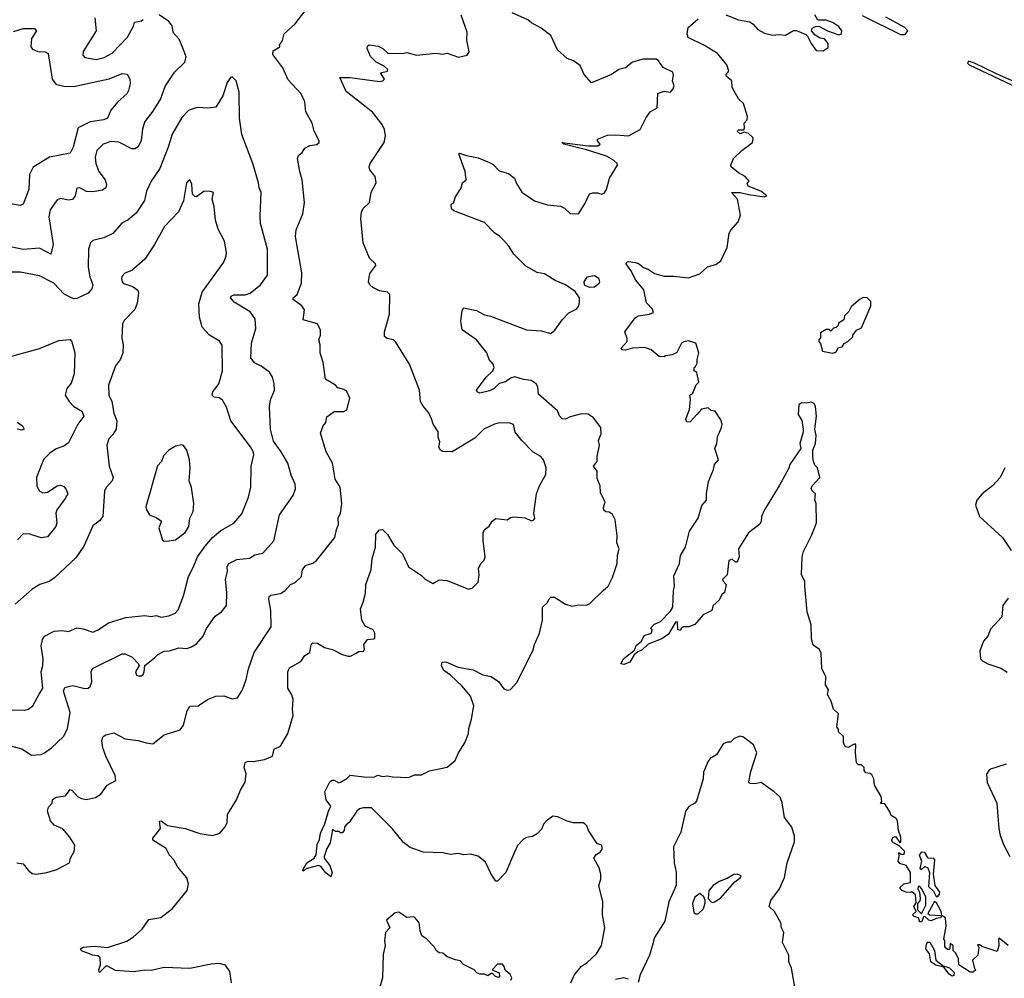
# Model space of a CAD drawing. Extents: x 1603745 to 1745082, y 385868 to 533966.
# Tile 193 of 256: x 1657433 to 1663517, y 445072 to 450993. Entities that reach past the tile are written whole.
import ezdxf

# ---------------------------------------------------------------- set-up
doc = ezdxf.new("R2010")
doc.units = 0

msp = doc.modelspace()

# ---------------------------------------------------------------- linework, layer by layer
at = {"layer": '0CON20XD'}
for points in [[(1658295, 451024.1), (1658347.2, 450987.2), (1658371.8, 450955), (1658379.4, 450915), (1658415.3, 450875.3), (1658441.4, 450815), (1658459.2, 450765), (1658450.7, 450729.3), (1658384.7, 450665.3), (1658332.2, 450585), (1658301.8, 450505), (1658255, 450428.1), (1658205.6, 450365), (1658192, 450318), (1658182.7, 450247.3), (1658165, 450207.1), (1658145, 450195.4), (1658125, 450194.6), (1658045, 450235.9), (1657995, 450240), (1657949.4, 450225), (1657909.6, 450185), (1657899.3, 450145), (1657902.8, 450105), (1657921.2, 450055), (1657960, 450005), (1657968.2, 449975), (1657964.3, 449955), (1657945, 449941.1), (1657885, 449929.1), (1657845, 449932.5), (1657805, 449953.8), (1657786.7, 449953.3), (1657775.8, 449905), (1657758.3, 449881.7), (1657735, 449879.2), (1657685, 449887.8), (1657665, 449881.4), (1657621.9, 449818.1), (1657612.1, 449775), (1657638.7, 449605), (1657625.6, 449544.4), (1657555, 449581.6), (1657455, 449574.6), (1657375, 449589.6)], [(1657415, 445786), (1657455, 445780), (1657485, 445740), (1657510.5, 445720.5), (1657535, 445716.2), (1657600, 445725), (1657662.5, 445745), (1657740, 445785), (1657747.5, 445815), (1657770, 445855), (1657773.3, 445895), (1657742, 445945), (1657700, 445995), (1657645, 446018.1), (1657622.5, 446045), (1657604.5, 446105.5), (1657610.3, 446129.7), (1657632.5, 446155), (1657635, 446177.5), (1657658.8, 446191.2), (1657715, 446199.2), (1657745, 446238), (1657755, 446234), (1657790, 446195), (1657815, 446182.7), (1657845, 446177.5), (1657901.3, 446188.7), (1657935, 446210), (1657973.3, 446265), (1658026.7, 446295), (1658023.1, 446325), (1657964.8, 446444.8), (1657947.1, 446495), (1657940.8, 446539.2), (1657947.5, 446565), (1657965, 446576.2), (1658015, 446588.8), (1658085, 446552.5), (1658165, 446540.8), (1658213.8, 446526.2), (1658255, 446521.2), (1658324.4, 446575.6), (1658425, 446606.7), (1658443.9, 446636.1), (1658468, 446725), (1658485, 446753.8), (1658535, 446756.2), (1658593.3, 446795), (1658645, 446814), (1658695, 446816.7), (1658745, 446798.8), (1658777.5, 446805), (1658810, 446855), (1658833, 446917), (1658845.5, 446984.5), (1658880.5, 447085), (1658987.5, 447242.5), (1658985.5, 447345), (1658971.9, 447415), (1658975, 447430), (1658985, 447439.2), (1659045, 447450), (1659072.3, 447467.7), (1659105, 447503.8), (1659135, 447516.7), (1659173.3, 447555), (1659180, 447595), (1659198.6, 447621.4), (1659245, 447635.8), (1659267.3, 447652.7), (1659379.2, 447795), (1659389.2, 447845), (1659403.1, 447875), (1659400, 447915), (1659415.6, 447945), (1659423.1, 448005), (1659412.9, 448105), (1659382.2, 448155), (1659365.6, 448255), (1659325.8, 448325), (1659290.7, 448439.3), (1659308, 448485), (1659323.3, 448505), (1659330.5, 448539.5), (1659375, 448573.3), (1659435, 448573.3), (1659455, 448583.3), (1659473.3, 448655), (1659455, 448697.5), (1659435, 448710), (1659399.3, 448719.3), (1659385, 448736.7), (1659322.9, 448772.9), (1659308.8, 448875), (1659288.6, 448935), (1659289.2, 448985), (1659282, 449015), (1659292, 449045), (1659291.2, 449075), (1659272.5, 449115), (1659185, 449138.8), (1659192.1, 449202.1), (1659175, 449226.2), (1659122, 449265), (1659122, 449275), (1659147.5, 449295), (1659174.3, 449365), (1659175, 449430), (1659137.5, 449655), (1659141.4, 449695), (1659182.9, 449795), (1659192.9, 449865), (1659178.9, 450005), (1659163.1, 450055), (1659150, 450135), (1659155.9, 450154.1), (1659177.7, 450172.3), (1659195, 450200), (1659225, 450216.7), (1659268.3, 450221.7), (1659282.5, 450235), (1659283.3, 450245), (1659252.5, 450305), (1659239.2, 450355), (1659200.8, 450425), (1659194, 450485), (1659172.9, 450535), (1659092.4, 450622.4), (1659058.9, 450695), (1658997.3, 450777.3), (1658998.8, 450801.2), (1659040, 450825), (1659037.5, 450835), (1659056.7, 450865), (1659066.7, 450905), (1659135, 450966.7), (1659203.8, 451055)], [(1657930.7, 445199.3), (1657915, 445212), (1657885, 445216), (1657815, 445241.9), (1657808, 445255), (1657825, 445265.6), (1657895, 445271.2), (1657975, 445262), (1658095, 445302), (1658135, 445328), (1658188.8, 445375), (1658230, 445435), (1658305, 445448), (1658376.2, 445503.8), (1658466.7, 445615), (1658476.7, 445655), (1658465, 445692.5), (1658408.8, 445758.8), (1658384.4, 445804.4), (1658356.2, 445835), (1658338, 445875), (1658256.2, 445925), (1658255, 445937.5), (1658301.7, 445998.3), (1658297.5, 446042.5), (1658306.7, 446045), (1658346.2, 446016.2), (1658455, 445997.1), (1658545, 445967.1), (1658625, 445954.3), (1658670.3, 445969.7), (1658702.3, 446007.7), (1658713.8, 446035), (1658716.2, 446085), (1658772.5, 446175), (1658797.5, 446235), (1658826.8, 446283.2), (1658832, 446335), (1658820, 446375), (1658826, 446405), (1658845, 446414.3), (1658875, 446412), (1658945, 446424), (1658995, 446443.8), (1659005, 446486.7), (1659045, 446506.2), (1659089.2, 446585), (1659123.3, 446695), (1659118.8, 446735), (1659122.5, 446795), (1659113.9, 446823.9), (1659090, 446865), (1659090, 446965), (1659099.7, 446990.3), (1659170.3, 447029.7), (1659194.5, 447065.5), (1659225, 447083.8), (1659234.2, 447135), (1659245, 447144), (1659272.3, 447142.3), (1659316.4, 447116.4), (1659365, 447103.3), (1659425, 447073.3), (1659463, 447063), (1659477, 447063), (1659508.3, 447078.3), (1659528.3, 447091.7), (1659556.4, 447093.6), (1659562.5, 447105), (1659560, 447135), (1659582.5, 447165), (1659621.7, 447168.3), (1659626.4, 447173.6), (1659626.7, 447205), (1659616.7, 447225), (1659568.3, 447248.3), (1659546.2, 447285), (1659537.8, 447355), (1659555.8, 447395), (1659569.1, 447450.9), (1659570.6, 447505), (1659605, 447597.5), (1659610, 447665), (1659631.1, 447735), (1659634.3, 447815), (1659655, 447843.3), (1659673.6, 447843.6), (1659705, 447813.3), (1659745, 447746.7), (1659798, 447695), (1659835, 447613.3), (1659915, 447560), (1659938, 447538), (1659985, 447511.2), (1660025, 447532.5), (1660075, 447530), (1660205, 447476.2), (1660228.3, 447481.7), (1660265, 447520), (1660272, 447565), (1660268, 447605), (1660283.2, 447636.8), (1660303.3, 447655), (1660308, 447675), (1660297.3, 447777.3), (1660295.9, 447824.1), (1660304, 447845), (1660334.4, 447865.6), (1660352.9, 447895), (1660375, 447913.3), (1660445, 447904.3), (1660465, 447918.8), (1660485, 447922), (1660555, 447916.2), (1660595, 447897.5), (1660610, 447905), (1660616.2, 447915), (1660608.8, 447945), (1660626.4, 448065), (1660645, 448113.8), (1660683.8, 448185), (1660686, 448225), (1660670, 448275), (1660652, 448295), (1660605, 448321.9), (1660534.6, 448394.6), (1660495, 448446.2), (1660483.1, 448493.1), (1660461.1, 448501.1), (1660395, 448503.3), (1660366.7, 448495), (1660300.8, 448465), (1660245, 448408.9), (1660105, 448323.8), (1660045, 448326), (1660032, 448335), (1660022.4, 448352.4), (1660029.2, 448385), (1660019.2, 448415), (1660018.6, 448448.6), (1659987.1, 448495), (1659976.9, 448526.9), (1659961.4, 448565), (1659925.5, 448605.5), (1659908.6, 448635), (1659903.1, 448705), (1659842, 448865), (1659755, 449003.3), (1659742.5, 449015), (1659702.5, 449025), (1659686.1, 449036.1), (1659686, 449065), (1659717.5, 449175), (1659720, 449295), (1659705, 449310), (1659655, 449318), (1659615, 449340), (1659596, 449355), (1659587.5, 449375), (1659596, 449425), (1659633.3, 449475), (1659631.2, 449485), (1659595, 449520.6), (1659555.3, 449615), (1659541.1, 449765), (1659545, 449803.3), (1659555, 449827.5), (1659594, 449865), (1659605, 449927.5), (1659635.8, 449985), (1659628.9, 450025), (1659595.3, 450065), (1659592, 450085), (1659597.4, 450105), (1659684.5, 450235), (1659692.5, 450275), (1659686, 450315), (1659672, 450345), (1659612.1, 450422.1), (1659450.5, 450550.5), (1659410, 450635), (1659475, 450636.7), (1659655, 450612.2), (1659677.5, 450615), (1659687.5, 450625), (1659662.5, 450665), (1659705.7, 450674.3), (1659706.7, 450685), (1659685.5, 450705.5), (1659635, 450731.5), (1659599.4, 450765), (1659580.6, 450815), (1659581.4, 450828.6), (1659592.5, 450837.5), (1659648.7, 450828.7), (1659676.7, 450815), (1659707, 450787), (1659795, 450784.2), (1659825, 450790.8), (1659885, 450774.2), (1660005, 450786.2), (1660045, 450780), (1660073.3, 450786.7), (1660145, 450762.5), (1660196.7, 450773.3), (1660210, 450795), (1660196.4, 450866.4), (1660198, 450915), (1660160.3, 451020.3)], [(1657896.2, 451005), (1657904.3, 450925), (1657825, 450796.7), (1657823, 450773), (1657835, 450758.8), (1657905, 450748.1), (1657955, 450759.5), (1658004.6, 450785.4), (1658098.5, 450885), (1658135, 450953.3), (1658141.8, 450978.2), (1658185.8, 450985), (1658196.5, 450995)], [(1660837.5, 445045), (1660858.3, 445091.7), (1660902, 445145), (1660940, 445170), (1660996, 445224), (1661027.5, 445275), (1661047.3, 445385), (1661033.3, 445465), (1661035.5, 445545.5), (1661011.2, 445645), (1661023.3, 445685), (1661023.8, 445715), (1661013.3, 445755), (1660980, 445815), (1660995, 445837.5), (1661019.3, 445850.7), (1661031.7, 445868.3), (1661032.5, 445885), (1661025, 445897.5), (1661003.9, 445903.9), (1660993.9, 445913.9), (1660947.5, 445985), (1660937.5, 446015), (1660925, 446027.5), (1660915, 446032.5), (1660855, 446033.3), (1660815, 446043.8), (1660758.8, 446068.8), (1660726.4, 446073.6), (1660685, 446043.3), (1660670, 446025), (1660658, 445995), (1660632.3, 445967.7), (1660601.7, 445948.3), (1660565, 445942), (1660545, 445931.2), (1660508.3, 445891.7), (1660490.7, 445850.7), (1660435.8, 445725), (1660385, 445673.3), (1660375, 445672.5), (1660346.2, 445715), (1660310.3, 445790.3), (1660265, 445827.5), (1660218.7, 445838.7), (1660175.5, 445834.5), (1660145, 445842.5), (1660095, 445837.5), (1660046.8, 445846.8), (1659925, 445851.5), (1659845, 445879.5), (1659805, 445910.6), (1659735, 445998), (1659605.6, 446125.6), (1659555, 446126.2), (1659531.7, 446118.3), (1659515.9, 446104.1), (1659467.5, 446035), (1659450, 446020), (1659440, 446005), (1659437.5, 445985), (1659425, 445970), (1659415, 445970), (1659405, 445980), (1659385, 445980), (1659365, 445992.5), (1659351.7, 445908.3), (1659330.8, 445875), (1659313.3, 445825), (1659315, 445814), (1659349.8, 445769.8), (1659363.1, 445725), (1659355, 445700), (1659324, 445724), (1659292.6, 445762.6), (1659278.9, 445768.9), (1659209.1, 445750.9), (1659185, 445734.5), (1659181.4, 445741.4), (1659207.5, 445785), (1659253.1, 445815), (1659263.6, 445835), (1659270.2, 445899.8), (1659285, 445928.8), (1659292, 445968), (1659317.3, 446027.3), (1659340, 446105), (1659356, 446135), (1659326.7, 446175), (1659318.8, 446225), (1659350, 446285), (1659364.1, 446295.9), (1659375, 446296.2), (1659405, 446280), (1659415, 446283.3), (1659453.8, 446306.2), (1659475, 446326.7), (1659575, 446314.2), (1659625, 446316.7), (1659645, 446326.2), (1659675, 446318.8), (1659705, 446323.3), (1659736.4, 446316.4), (1659835, 446313.3), (1659871.7, 446328.3), (1659915, 446330), (1659965, 446353.8), (1660075, 446376.7), (1660123, 446417), (1660143.3, 446465), (1660183.6, 446526.4), (1660206.7, 446585), (1660208.8, 446615), (1660225, 446672.5), (1660238.6, 446755), (1660219.2, 446815), (1660167.3, 446877.3), (1660094, 446945), (1660053.5, 446973.5), (1660038.6, 447005), (1660043.3, 447025), (1660065, 447027.5), (1660142.5, 446995), (1660235, 446977.5), (1660295, 446947.5), (1660345, 446937.1), (1660391.2, 446905), (1660425, 446861.2), (1660447, 446853), (1660465, 446856.7), (1660505, 446900), (1660603.8, 447095), (1660613.3, 447135), (1660643.8, 447205), (1660663.3, 447285), (1660663.8, 447365), (1660695, 447393.3), (1660703.6, 447416.4), (1660715, 447425.6), (1660737.4, 447427.4), (1660805, 447384), (1660845, 447370), (1660885, 447378.6), (1660935, 447378), (1660955, 447386.7), (1661038.3, 447468.3), (1661069.2, 447495), (1661095, 447547.5), (1661123.8, 447635), (1661126.2, 447685), (1661136, 447725), (1661122.7, 447762.7), (1661124.3, 447805), (1661112, 447905), (1661095, 447936.2), (1661075, 447951.2), (1661054.3, 447954.3), (1661042.9, 447962.9), (1661040.5, 447979.5), (1661050, 448015), (1661021.8, 448071.8), (1661019.2, 448115), (1661000.2, 448160.2), (1661000.6, 448205), (1660977.5, 448235), (1661001.2, 448265), (1661000, 448295), (1661016.2, 448365), (1661010, 448395), (1661026, 448435), (1661023.3, 448475), (1660977.5, 448535), (1660945, 448556), (1660905, 448558), (1660835, 448541.2), (1660805, 448526.2), (1660785, 448528.8), (1660767.3, 448547.3), (1660755, 448578), (1660639.3, 448679.3), (1660633.3, 448725), (1660624.2, 448745), (1660593.8, 448763.8), (1660545, 448770.4), (1660492.2, 448787.8), (1660465, 448778.2), (1660435, 448755.6), (1660395, 448745.5), (1660365, 448715.8), (1660335, 448700), (1660275, 448686), (1660260, 448695), (1660256.2, 448705), (1660315, 448786.2), (1660356.2, 448825), (1660363.8, 448845), (1660358, 448865), (1660333.5, 448895), (1660319.2, 448935), (1660255.6, 449015.6), (1660167, 449077), (1660158.1, 449131.9), (1660166.7, 449195), (1660175, 449212.5), (1660255, 449197.8), (1660305, 449170.5), (1660342, 449162), (1660565, 449077.1), (1660655, 449071.5), (1660714.3, 449055.7), (1660740, 449075), (1660787.6, 449142.4), (1660825, 449183.3), (1660875, 449206.7), (1660887.5, 449225), (1660892.5, 449247.5), (1660891.2, 449275), (1660865, 449313.8), (1660806.1, 449356.1), (1660742.3, 449382.3), (1660675, 449423.8), (1660630.9, 449430.9), (1660560.1, 449470.1), (1660486, 449545), (1660456, 449595), (1660425, 449629.2), (1660400, 449655), (1660367, 449677), (1660305, 449740), (1660115, 449812.2), (1660101.4, 449825), (1660098.8, 449851.2), (1660114.3, 449865.7), (1660122.5, 449895), (1660160, 449955), (1660168.8, 449985), (1660191.2, 450005), (1660185.5, 450055), (1660146, 450165), (1660150.7, 450169.3), (1660193.3, 450153.3), (1660265, 450140), (1660335, 450111.9), (1660358.9, 450098.9), (1660395, 450060), (1660453.3, 450043.3), (1660490.8, 450015), (1660501.7, 449981.7), (1660535, 449928.8), (1660613.3, 449875), (1660695, 449849.5), (1660775, 449840.8), (1660798.5, 449828.5), (1660835, 449796.2), (1660885, 449793.8), (1660925.7, 449855), (1660952.9, 449917.1), (1660975, 449924), (1661005, 449923.8), (1661025, 449916.2), (1661045, 449922.5), (1661058, 449945), (1661078, 450015), (1661126.7, 450095), (1661123.8, 450105), (1661102.5, 450125), (1661059.5, 450149.5), (1660935, 450190), (1660795, 450223.6), (1660783.3, 450235), (1660944.4, 450214.4), (1661005.9, 450214.1), (1661020, 450225), (1661002.5, 450245), (1661003.9, 450256.1), (1661065, 450280), (1661115, 450282.9), (1661194.4, 450275.6), (1661265.7, 450314.3), (1661300.8, 450385), (1661328.8, 450425), (1661370.7, 450449.3), (1661375, 450538), (1661415, 450551.1), (1661455, 450546), (1661470.8, 450565), (1661476, 450585), (1661466.2, 450615), (1661472.3, 450647.7), (1661468.5, 450668.5), (1661408.2, 450698.2), (1661379.5, 450739.5), (1661365, 450749.4), (1661285, 450749.1), (1661218.6, 450731.4), (1661175, 450696.5), (1661135, 450684.5), (1661089.2, 450655), (1660965, 450603.8), (1660920.8, 450655), (1660895, 450710), (1660855, 450738.8), (1660815, 450753.3), (1660756.3, 450806.3), (1660713.8, 450895), (1660655, 450940), (1660595, 450974.5), (1660571.5, 450991.5), (1660476.2, 451035)], [(1661795, 451022.2), (1661875, 450992.2), (1661945, 450979.4), (1661965, 450966), (1661993.2, 450933.2), (1662035, 450910), (1662085, 450897.5), (1662125, 450902.5), (1662165, 450897.5), (1662215, 450926.7), (1662233, 450927), (1662290.7, 450900.7), (1662300.7, 450890.7), (1662323.3, 450845), (1662355, 450803.3), (1662398.3, 450801.7), (1662427.8, 450822.2), (1662428.5, 450845), (1662405, 450874.4), (1662379.5, 450879.5), (1662347.1, 450897.1), (1662326.2, 450925), (1662329.2, 450940.8), (1662355, 450952.9), (1662375, 450951.4), (1662423.8, 450925), (1662495, 450898.6), (1662511.2, 450905), (1662512.5, 450925), (1662495, 450950.8), (1662455.7, 450975), (1662415, 450990), (1662365, 450991.1), (1662345, 451022.5)], [(1662638.9, 451018.9), (1662875, 450902.3), (1662905, 450901.2), (1662921.4, 450925), (1662902.9, 450945), (1662785, 451009.4)], [(1662910, 445605), (1662882.5, 445615), (1662873.3, 445625), (1662873.8, 445635), (1662895, 445656.7), (1662936.7, 445663.3), (1662936.4, 445726.4), (1662909.3, 445769.3), (1662871.7, 445781.7), (1662860, 445795), (1662867.5, 445825), (1662865, 445850), (1662878.3, 445838.3), (1662895, 445837.5), (1662902.5, 445855), (1662868.3, 445888.3), (1662825, 445914), (1662822, 445925), (1662827, 445943), (1662845, 445947.5), (1662871.7, 445911.7), (1662876.4, 445913.6), (1662876.7, 445945), (1662862.5, 445985), (1662857.5, 446045), (1662849.3, 446059.3), (1662815, 446080), (1662812.5, 446095), (1662779.3, 446149.3), (1662751.7, 446151.7), (1662760, 446165), (1662756.7, 446195), (1662713.8, 446265), (1662710, 446305), (1662698.3, 446328.3), (1662687, 446337), (1662661.7, 446341.7), (1662650, 446355), (1662650, 446375), (1662635, 446390), (1662615, 446390), (1662603, 446403), (1662596.7, 446465), (1662600, 446515), (1662595, 446520), (1662585, 446517.5), (1662551.7, 446498.3), (1662535, 446502.5), (1662523.3, 446525), (1662522.5, 446565), (1662492.5, 446595), (1662491.7, 446611.7), (1662482.5, 446625), (1662492.5, 446705), (1662461.2, 446735), (1662447.5, 446785), (1662423.3, 446825), (1662430, 446855), (1662412.5, 446885), (1662413.8, 446935), (1662390, 446985), (1662385, 447080), (1662375, 447102.5), (1662335, 447130), (1662325, 447170), (1662322.5, 447255), (1662298.9, 447335), (1662283.9, 447495), (1662283.4, 447523.4), (1662263.9, 447566.1), (1662267.1, 447675), (1662275, 447708.8), (1662328, 447812), (1662355.4, 447885), (1662354, 448005), (1662346.2, 448025), (1662350, 448065), (1662330.7, 448080.7), (1662324.2, 448095.8), (1662330, 448115), (1662376.2, 448165), (1662363.3, 448225), (1662345, 448242.5), (1662336.7, 448265), (1662333.9, 448296.1), (1662333.8, 448335), (1662349.2, 448375), (1662354, 448425), (1662345.7, 448465), (1662355.7, 448545), (1662350, 448605), (1662341.7, 448621.7), (1662325, 448630), (1662295, 448624), (1662263.6, 448626.4), (1662246.1, 448613.9), (1662243.3, 448555), (1662265, 448517.5), (1662273.9, 448463.9), (1662274, 448445), (1662253.8, 448375), (1662260, 448345), (1662190.8, 448245), (1662185, 448223.3), (1662126.4, 448113.6), (1662035.7, 447965), (1662017.1, 447925), (1662014, 447895), (1662005, 447876.7), (1661935.5, 447824.5), (1661874.2, 447725), (1661879.2, 447675), (1661865, 447642.5), (1661855, 447642.5), (1661835, 447661.2), (1661815, 447653.8), (1661803.8, 447565), (1661776.2, 447535), (1661778.8, 447525), (1661798.8, 447505), (1661787.5, 447455), (1661772.5, 447445), (1661752.5, 447405), (1661716.7, 447375), (1661710, 447345), (1661655, 447317.5), (1661605, 447257.5), (1661566.4, 447243.6), (1661535, 447242.5), (1661520, 447235), (1661515, 447220), (1661500, 447225), (1661497.5, 447275), (1661485, 447271.2), (1661441.7, 447198.3), (1661401.2, 447168.8), (1661315, 447137.1), (1661279.5, 447100.5), (1661251.7, 447088.3), (1661230.2, 447069.8), (1661202, 447025), (1661165, 447010.9), (1661146.2, 447015), (1661163.4, 447046.6), (1661187.1, 447065), (1661230.7, 447099.3), (1661241.9, 447128.1), (1661274.4, 447155), (1661291.1, 447188.9), (1661336.7, 447205), (1661340, 447225), (1661333, 447233), (1661335, 447240), (1661355, 447260), (1661393, 447277), (1661455, 447340), (1661468.8, 447365), (1661472, 447465), (1661478.8, 447495), (1661475, 447557.5), (1661509.2, 447635), (1661515.7, 447684.3), (1661546.2, 447735), (1661571.4, 447835), (1661624.2, 447915), (1661647.1, 447992.9), (1661676, 448025), (1661675.7, 448065), (1661688.8, 448141.2), (1661720, 448215), (1661726.7, 448245), (1661750, 448275), (1661727.5, 448345), (1661740, 448375), (1661744.2, 448415.8), (1661770, 448475), (1661772.5, 448495), (1661765, 448522.5), (1661730, 448575), (1661705, 448580), (1661686.4, 448596.4), (1661645, 448586.7), (1661616.7, 448555), (1661575, 448510), (1661555, 448507.5), (1661548.8, 448525), (1661571.2, 448585), (1661577.5, 448645), (1661572.5, 448675), (1661593, 448687), (1661613, 448737), (1661630, 448755), (1661617.5, 448815), (1661600, 448825), (1661600, 448845), (1661609.3, 448850.7), (1661619.3, 448870.7), (1661618.8, 448895), (1661630, 448935), (1661610, 448995), (1661565, 449009.2), (1661536.4, 449003.6), (1661522.5, 448995), (1661493, 448937), (1661465, 448922.5), (1661423, 448917), (1661415, 448910), (1661385, 448912.5), (1661335, 448953.3), (1661295, 448968), (1661220, 448965), (1661175, 448951.4), (1661153.3, 448955), (1661150, 448965), (1661186.2, 449005), (1661186.7, 449025), (1661172.5, 449065), (1661235, 449152.5), (1661255, 449163.3), (1661325, 449174.3), (1661350, 449185), (1661343.8, 449205), (1661306, 449245), (1661290, 449325), (1661238.8, 449385), (1661208.8, 449445), (1661180.5, 449485), (1661184.2, 449495.8), (1661195, 449500), (1661235, 449494.4), (1661256.6, 449486.6), (1661286.7, 449463.3), (1661315, 449452), (1661354.5, 449424.5), (1661415, 449410), (1661475, 449410), (1661565, 449398), (1661635, 449423.8), (1661683.6, 449466.4), (1661735, 449481.2), (1661765, 449503.3), (1661804.5, 449585.5), (1661816.2, 449675), (1661826.1, 449693.9), (1661872.5, 449745), (1661887.5, 449785), (1661868.5, 449885), (1661830, 449925), (1661885.5, 449925.5), (1661935, 449912.5), (1662035, 449900), (1662050, 449905), (1662012.5, 449935), (1661933.3, 449965), (1661927, 449983), (1661940, 449995), (1661916, 450025), (1661875, 450047.5), (1661828.8, 450085), (1661826.7, 450095), (1661842.5, 450135), (1661893.8, 450185), (1661961.2, 450235), (1661965.8, 450254.2), (1661962, 450265), (1661935, 450290), (1661912.3, 450297.7), (1661885, 450287.1), (1661866.2, 450305), (1661875, 450313.8), (1661907.5, 450312.5), (1661911.9, 450325), (1661908.5, 450355), (1661927.5, 450375), (1661930, 450395), (1661906, 450475), (1661874.6, 450504.6), (1661834.3, 450575), (1661833.3, 450615), (1661798, 450645), (1661798.8, 450655), (1661814, 450675), (1661801.2, 450715), (1661745, 450784.2), (1661664.5, 450834.5), (1661563, 450883), (1661556, 450905), (1661563.8, 450945), (1661625, 450998)], [(1657395, 450920.6), (1657455, 450938.5), (1657525, 450938), (1657536.2, 450925), (1657505, 450877.5), (1657501.2, 450825), (1657511.2, 450811.2), (1657545, 450796), (1657590, 450795), (1657608.8, 450785), (1657634, 450625), (1657655, 450594.5), (1657705, 450582.9), (1657765, 450580.5), (1657985, 450628), (1658065, 450660), (1658095.9, 450655.9), (1658113.3, 450625), (1658116.1, 450596.1), (1658106, 450555), (1658094, 450535), (1658040, 450485), (1657996.5, 450433.5), (1657975.5, 450384.5), (1657952.5, 450375), (1657867.9, 450362.1), (1657794.5, 450325.5), (1657762.5, 450205), (1657745, 450168.8), (1657616.8, 450143.2), (1657515, 450081.2), (1657493.4, 450036.6), (1657488.2, 449945), (1657455, 449853.8), (1657435, 449845.8), (1657355, 449859.2)], [(1663661.9, 450571.9), (1663467.7, 450657.7), (1663332.2, 450725), (1663295, 450736.8), (1663289.7, 450725), (1663300.4, 450715), (1663635, 450554.8)], [(1657375, 446507.8), (1657445, 446489.4), (1657505, 446450), (1657565, 446455.7), (1657585, 446464.3), (1657629.2, 446495), (1657703.2, 446566.8), (1657727.2, 446612.8), (1657745.4, 446715), (1657703.1, 446845), (1657712, 446868), (1657761.7, 446881.7), (1657835, 446861.4), (1657855, 446864), (1657867.5, 446875), (1657877.4, 446902.6), (1657873.3, 446965), (1657882.5, 446985), (1658065, 447076.2), (1658085, 447076.2), (1658127.5, 447055), (1658167.5, 447015), (1658170, 447005), (1658148.8, 446965), (1658153.9, 446943.9), (1658165, 446940), (1658185, 446940), (1658195, 446948.8), (1658202.5, 446965), (1658206.4, 447003.6), (1658265, 447051.2), (1658286.8, 447073.2), (1658325, 447092.9), (1658357.5, 447095), (1658415, 447114.3), (1658465, 447110), (1658495, 447119.2), (1658525, 447139.2), (1658566.9, 447185), (1658587.6, 447232.4), (1658641.5, 447308.5), (1658680, 447335), (1658710, 447375), (1658712.9, 447455), (1658704.4, 447535), (1658717.1, 447585), (1658715.6, 447615.6), (1658725, 447634.4), (1658775, 447660), (1658852.6, 447667.4), (1658885, 447687.1), (1658935, 447698.6), (1659003.1, 447775), (1659037.8, 447935), (1659123.1, 448055), (1659136.9, 448095), (1659134.4, 448125), (1659109.4, 448179.4), (1659089.5, 448255), (1659047.7, 448325), (1659000.3, 448390.3), (1658982.8, 448465), (1658976.9, 448603.1), (1658982.5, 448645), (1659008.1, 448705), (1659005.7, 448745), (1658994.3, 448785), (1658976.5, 448816.5), (1658925, 448852.9), (1658882.8, 448872.8), (1658860.5, 448905), (1658864.3, 448995), (1658891.1, 449085), (1658886.9, 449145), (1658857.8, 449187.8), (1658757.8, 449247.8), (1658735.6, 449275), (1658739.4, 449285), (1658755, 449293.1), (1658825, 449293.8), (1658856.2, 449303.8), (1658921.1, 449355), (1658964.4, 449415), (1658964.6, 449575), (1658920, 449735), (1658918.5, 449781.5), (1658925.7, 449925), (1658911.4, 449955), (1658908.6, 449985), (1658873.1, 450105), (1658804.4, 450285), (1658791.4, 450385), (1658788.1, 450545), (1658770.6, 450615), (1658745, 450640), (1658735, 450635.8), (1658715, 450605.8), (1658687.6, 450522.4), (1658645, 450453.8), (1658595, 450446.2), (1658535, 450450.8), (1658515, 450445.7), (1658475, 450431.2), (1658435, 450388), (1658374, 450286), (1658350.9, 450205), (1658298.9, 450075), (1658244.5, 449995.5), (1658215.7, 449935), (1658204.5, 449875.5), (1658152.7, 449797.3), (1658103.6, 449756.4), (1658064.5, 449735.5), (1658007.9, 449672.1), (1657953.4, 449646.6), (1657885, 449628.8), (1657871.2, 449615), (1657857.1, 449575), (1657855.6, 449465), (1657866.9, 449405), (1657884.4, 449355), (1657879.3, 449330.7), (1657855.4, 449304.6), (1657785, 449270.5), (1657765, 449268.5), (1657708, 449298), (1657644.4, 449365), (1657555, 449410.9), (1657435, 449432.7), (1657365, 449432.7)], [(1657385, 446731.1), (1657465, 446729.4), (1657485, 446735.7), (1657513.7, 446756.3), (1657552.3, 446827.7), (1657575.5, 446865), (1657566.2, 446965), (1657576.3, 447005), (1657577, 447045), (1657566.1, 447125), (1657573.1, 447165), (1657585, 447186), (1657645, 447215.8), (1657695, 447221.2), (1657735, 447214.3), (1657785, 447237.1), (1657825, 447231.9), (1657885, 447210.6), (1657918, 447225), (1657981.5, 447268.5), (1658089.3, 447300.7), (1658205, 447312.5), (1658245, 447307.5), (1658275, 447312.7), (1658307.6, 447302.4), (1658355, 447311.1), (1658392.6, 447327.4), (1658412.2, 447347.8), (1658445, 447433.8), (1658475.4, 447555), (1658505, 447609.2), (1658530.4, 447675), (1658578.7, 447741.3), (1658624.3, 447795.7), (1658675, 447837.5), (1658755, 447883.1), (1658805, 447941.2), (1658845.7, 448045), (1658860, 448105), (1658863.5, 448235), (1658880.4, 448305), (1658876, 448326), (1658859.1, 448355), (1658737.5, 448515), (1658710.6, 448600.6), (1658685, 448643.3), (1658665, 448658), (1658635, 448661.2), (1658621.2, 448675), (1658626, 448695), (1658663.1, 448745), (1658685.3, 448824.7), (1658683.4, 448983.4), (1658668.1, 449008.1), (1658605, 449045.6), (1658560, 449095), (1658542.8, 449155), (1658538.9, 449238.9), (1658560.1, 449309.9), (1658693.1, 449495), (1658709.2, 449535), (1658710.8, 449555), (1658698, 449625), (1658658.9, 449698.9), (1658642.2, 449755), (1658635, 449840), (1658622.5, 449885), (1658630, 449925), (1658611.7, 449931.7), (1658573, 449933), (1658525, 449898), (1658515, 449901.2), (1658500, 449915), (1658497.1, 449977.1), (1658485, 450003.3), (1658475, 450000), (1658464.2, 449985), (1658445.8, 449875), (1658414, 449806), (1658328.1, 449715), (1658266, 449604), (1658205, 449513.8), (1658125, 449443.8), (1658083, 449427), (1658065, 449410), (1658060.9, 449395), (1658066.2, 449375), (1658075, 449364.6), (1658100, 449355), (1658133.8, 449343.8), (1658163.1, 449323.1), (1658166.9, 449305), (1658157.6, 449242.4), (1658145, 449203.8), (1658078, 449135), (1658068, 449115), (1658064.5, 449025.5), (1658072.9, 448985), (1658070.8, 448935), (1658055, 448896.7), (1658024.4, 448855), (1657981.1, 448735), (1657984.4, 448675), (1658001.9, 448635), (1658015, 448562.5), (1658032.5, 448515), (1658028, 448465), (1658008.5, 448431.5), (1657982.9, 448405), (1657970.6, 448365), (1657984.7, 448234.7), (1658010.9, 448165), (1658003.1, 448145), (1657968.6, 448105), (1657957.4, 448082.6), (1657946.7, 447925), (1657925, 447898), (1657885, 447866), (1657828.6, 447741.4), (1657779.6, 447670.4), (1657646.9, 447545), (1657615, 447522.5), (1657556.2, 447505), (1657510, 447475), (1657405, 447384.2)], [(1660950.7, 449340.7), (1660985, 449343.1), (1661014, 449365), (1661018, 449375), (1661010.8, 449395), (1660985, 449410.5), (1660937.6, 449402.4), (1660918.8, 449375), (1660920, 449355), (1660950.7, 449340.7)], [(1662455, 448932.5), (1662475, 448940), (1662491.7, 448968.3), (1662515, 448973.3), (1662527, 448993), (1662550, 449005), (1662580, 449035), (1662580, 449045), (1662603.6, 449076.4), (1662635, 449090), (1662692.5, 449225), (1662691.7, 449251.7), (1662670, 449275), (1662645, 449277.5), (1662625, 449267.5), (1662570.7, 449219.3), (1662555, 449190), (1662530, 449165), (1662525, 449140), (1662491.7, 449118.3), (1662490, 449105), (1662478.3, 449091.7), (1662461.7, 449088.3), (1662445, 449070), (1662435, 449080), (1662415, 449080), (1662381.7, 449058.3), (1662380, 449025), (1662370, 449015), (1662370, 449005), (1662381.7, 448991.7), (1662392.5, 448945), (1662455, 448932.5)], [(1657385, 448915.7), (1657555, 448961.5), (1657675, 449011.9), (1657745, 449017.5), (1657755, 449002.5), (1657774.3, 448935), (1657770, 448805), (1657751.2, 448748.8), (1657723.3, 448715), (1657713.3, 448675), (1657738, 448635), (1657767.5, 448605), (1657816.7, 448575), (1657829.1, 448545), (1657792.5, 448495), (1657735, 448379.4), (1657705, 448358.2), (1657657.8, 448342.2), (1657618, 448315), (1657581.7, 448278.3), (1657569.4, 448250.6), (1657535.7, 448165), (1657537.8, 448115), (1657553.3, 448083.3), (1657575, 448070.9), (1657605, 448074.6), (1657665, 448113.3), (1657685, 448118.6), (1657705, 448109.2), (1657717.5, 448095), (1657729.2, 448065), (1657714.3, 448035), (1657661.9, 447965), (1657656.9, 447945), (1657661.5, 447885), (1657656.2, 447863.8), (1657605, 447800), (1657565, 447792.7), (1657495, 447815.8), (1657455, 447818), (1657419.7, 447780.3)], [(1657417.5, 448507.5), (1657450, 448485), (1657461.2, 448465), (1657445, 448457.5), (1657417.5, 448465)], [(1658325, 447772.5), (1658355, 447773.8), (1658395, 447780), (1658455, 447825.8), (1658477.4, 447862.6), (1658484.3, 447915), (1658503.6, 447956.4), (1658508.2, 448005), (1658494.3, 448104.3), (1658480.8, 448145), (1658486.2, 448223.8), (1658481.1, 448275), (1658465, 448334.4), (1658445, 448362.5), (1658435, 448367.5), (1658395, 448360), (1658353.3, 448335), (1658321.2, 448298.8), (1658308.8, 448265), (1658285, 448237.5), (1658212.5, 447985), (1658216.1, 447966.1), (1658233.8, 447935), (1658275, 447918.9), (1658308, 447895), (1658292.5, 447855), (1658315, 447777.5), (1658325, 447772.5)], [(1663519.1, 448225), (1663490.8, 448165), (1663443.6, 448115), (1663380.4, 448065), (1663347.1, 448025), (1663339.4, 447995), (1663363.7, 447923.7), (1663505.9, 447795.9), (1663558.9, 447715)], [(1663539.7, 447420.3), (1663508, 447375), (1663502, 447305), (1663431.1, 447228.9), (1663414.6, 447185.4), (1663388.6, 447155), (1663365.8, 447094.2), (1663370, 447045), (1663382.5, 447032.5), (1663415, 447014.2), (1663495, 446988.9), (1663535, 446962.9)], [(1662228.2, 444985), (1662200.8, 445135), (1662185.8, 445175), (1662184.2, 445215), (1662147, 445293), (1662153.3, 445355), (1662140, 445385), (1662136.7, 445415), (1662096.7, 445485), (1662063.8, 445515), (1662075, 445552.5), (1662127.1, 445625), (1662158.6, 445695), (1662174.4, 445785), (1662220.5, 445915), (1662220.9, 445950.9), (1662204.2, 446005), (1662157.5, 446065), (1662143.1, 446156.9), (1662131.8, 446191.8), (1662095.6, 446225), (1662015, 446281.4), (1661975, 446273.3), (1661942.5, 446275), (1661938.8, 446285), (1661950.5, 446350.5), (1661987.5, 446465), (1661966, 446515), (1661905, 446561.2), (1661885, 446568.8), (1661847.3, 446552.7), (1661825, 446531.2), (1661805, 446531.2), (1661779.5, 446520.5), (1661737.7, 446452.3), (1661699.4, 446430.6), (1661686, 446414), (1661658.9, 446345), (1661656.9, 446305), (1661615, 446166.2), (1661605, 446153.3), (1661567.1, 446132.9), (1661546.6, 446103.4), (1661517.1, 445975), (1661473.1, 445885), (1661476.4, 445785), (1661488.9, 445728.9), (1661488.2, 445645), (1661443.6, 445545), (1661419.5, 445425), (1661355.6, 445325), (1661342.8, 445277.2), (1661324.3, 445215.7), (1661266.8, 445093.2), (1661255, 445046.7)], [(1663528.8, 446395), (1663425, 446361.5), (1663405.8, 446334.2), (1663410.8, 446280.8), (1663469.6, 446155), (1663482.7, 445997.3), (1663490.9, 445955), (1663512.9, 445895), (1663550.8, 445825)], [(1663105, 445577.5), (1663117, 445593), (1663117.5, 445605), (1663090, 445645), (1663078.8, 445715), (1663088, 445805), (1663081.7, 445811.7), (1663046, 445815), (1663025, 445850), (1663005, 445851.2), (1662990, 445835), (1663005.6, 445795), (1662995, 445750), (1663005, 445743.8), (1663025, 445762.2), (1663044.6, 445754.6), (1663053.5, 445725), (1663048.6, 445638.6), (1663079.7, 445609.7), (1663095, 445577.5), (1663105, 445577.5)], [(1661715, 445540), (1661725, 445543.8), (1661762.1, 445567.9), (1661851.4, 445668.6), (1661887.5, 445695), (1661890, 445705), (1661865.9, 445715.9), (1661845, 445713.8), (1661805, 445688.8), (1661755, 445670.8), (1661715, 445643.3), (1661691.5, 445615), (1661685.8, 445565), (1661704.3, 445544.3), (1661715, 445540)], [(1661610.7, 445470.7), (1661625, 445471.1), (1661657.8, 445502.2), (1661667.7, 445537.7), (1661668.8, 445555), (1661660, 445575), (1661635, 445597.1), (1661605, 445573.5), (1661590.8, 445535), (1661598.3, 445478.3), (1661610.7, 445470.7)], [(1663540, 445275), (1663485, 445320), (1663480, 445315), (1663483.3, 445275), (1663471.7, 445238.3), (1663378.3, 445268.3), (1663365, 445280), (1663351.7, 445278.3), (1663360, 445265), (1663353.3, 445215), (1663320, 445185), (1663333, 445133), (1663340, 445125), (1663325, 445110), (1663305, 445110), (1663236.4, 445156.4), (1663233.3, 445195), (1663215, 445230), (1663200, 445245), (1663200, 445275), (1663181.7, 445288.3), (1663180, 445255), (1663175, 445250), (1663165, 445250), (1663150, 445265), (1663150, 445305), (1663142.5, 445315), (1663157.5, 445395), (1663152.5, 445445), (1663130, 445460), (1663122.5, 445445), (1663095, 445440.9), (1663065, 445426.5), (1663050.9, 445430.9), (1663025, 445453.3), (1663017.5, 445452.5), (1663006.1, 445423.9), (1662995, 445420), (1662986.7, 445446.7), (1662960, 445455), (1662950, 445465), (1662972.5, 445485), (1662957.5, 445515), (1662971.7, 445538.3), (1662967, 445587), (1662945, 445607.5), (1662935, 445602.5), (1662910, 445605)], [(1663005, 445470), (1663032.5, 445525), (1663032.5, 445575), (1663005, 445627.5), (1662995, 445640), (1662985, 445640), (1662982.5, 445625), (1662992.5, 445605), (1662997.5, 445565), (1662995, 445550), (1662980, 445535), (1662980, 445495), (1663005, 445470)], [(1663130, 445460), (1663126.7, 445485), (1663098.3, 445538.3), (1663085, 445547.5), (1663043.1, 445473.1), (1663054.4, 445464.4), (1663125, 445460), (1663130, 445460)], [(1660468.3, 445061.7), (1660473.8, 445075), (1660464.3, 445095), (1660431.7, 445121.7), (1660425.9, 445145.9), (1660415, 445160), (1660385, 445160), (1660352.5, 445125), (1660396, 445106), (1660397.5, 445082.5), (1660391.7, 445078.3), (1660373.3, 445083.3), (1660355, 445102.5), (1660345, 445102.5), (1660325, 445087.5), (1660305, 445097.5), (1660278.3, 445098.3), (1660257, 445107), (1660240, 445125), (1660175, 445156.7), (1660155, 445181.2), (1660125, 445186), (1660075, 445206), (1660048, 445228), (1660025, 445228.8), (1660006.2, 445245), (1659996.7, 445265), (1659946.4, 445316.4), (1659917.5, 445335), (1659906.7, 445365), (1659900, 445415), (1659875, 445447.5), (1659865, 445452.5), (1659825, 445447.5), (1659775, 445480), (1659753.3, 445476.7), (1659698.3, 445431.7), (1659720, 445385), (1659693.8, 445355), (1659686.7, 445305), (1659690, 445275), (1659679.5, 445220.5), (1659673.8, 445075), (1659638.8, 444951.2)], [(1663195, 445085.8), (1663175, 445097.1), (1663142, 445142), (1663094.5, 445154.5), (1663063.6, 445173.6), (1663055, 445223.8), (1663032.5, 445255), (1663036.7, 445283.3), (1663045, 445296.2), (1663055.6, 445295.6), (1663084.4, 445245), (1663093.6, 445183.6), (1663139.3, 445149.3), (1663177.2, 445137.2), (1663207.3, 445107.3), (1663205, 445088.8), (1663195, 445085.8)], [(1658740.6, 445045), (1658731.9, 445115), (1658705, 445154), (1658665, 445164.3), (1658615, 445160), (1658485, 445133.1), (1658325, 445140), (1658245, 445120.8), (1658205, 445122), (1658135, 445112), (1658025, 445120), (1657975, 445147.5), (1657965, 445147.5), (1657925, 445107.5), (1657920.8, 445125), (1657932.5, 445155), (1657930.7, 445199.3)], [(1661195, 445067.5), (1661165.9, 445075.9), (1661115, 445064.5)]]:
    msp.add_lwpolyline(points, dxfattribs=at)

doc.saveas('drawing.dxf')
